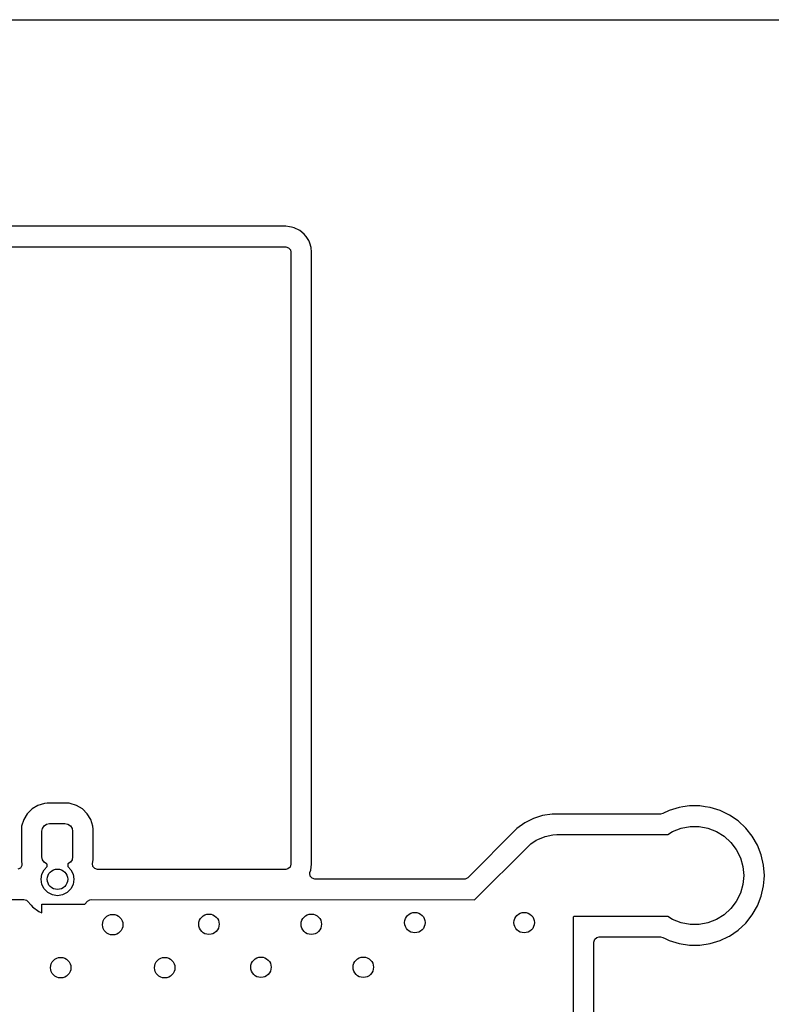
# Model space of a CAD drawing. Extents: x 70 to 224, y -154 to -54.
# Tile 54 of 55: x 187 to 205, y -78 to -54. Entities that reach past the tile are written whole.
import ezdxf

# ---------------------------------------------------------------- set-up
doc = ezdxf.new("R2010")
doc.units = 0
doc.layers.add('BLACK', color=7, linetype='CONTINUOUS')

msp = doc.modelspace()

# ---------------------------------------------------------------- linework, layer by layer
at = {"layer": 'BLACK', "linetype": 'CONTINUOUS'}
for p, q in [((108.90071, -54.15), (218.89929, -54.15)), ((193.255998, -59.1945), (184.313281, -59.1945)), ((193.256, -59.1945), (193.255998, -59.1945)), ((193.350944, -59.20815), (193.256, -59.1945)), ((193.398417, -59.214976), (193.350944, -59.20815)), ((193.398422, -59.214977), (193.398417, -59.214976)), ((193.465459, -59.234662), (193.39842, -59.214977)), ((193.39842, -59.214977), (193.398422, -59.214977)), ((193.46546, -59.234662), (193.465459, -59.234662)), ((193.465465, -59.234664), (193.46546, -59.234662)), ((193.596331, -59.29443), (193.465465, -59.234664)), ((193.596333, -59.294431), (193.596331, -59.29443)), ((193.596336, -59.294433), (193.596333, -59.294431)), ((193.70507, -59.388653), (193.596336, -59.294433)), ((193.705072, -59.388656), (193.70507, -59.388653)), ((193.705076, -59.388659), (193.705072, -59.388656)), ((193.747692, -59.437841), (193.705076, -59.388659)), ((193.750825, -59.441457), (193.747692, -59.437841)), ((193.815821, -59.542591), (193.750825, -59.441457)), ((193.828613, -59.562496), (193.815821, -59.542591)), ((193.828616, -59.562502), (193.828613, -59.562496)), ((193.858579, -59.652529), (193.828616, -59.562502)), ((184.059606, -59.7), (193.256, -59.7)), ((193.256, -59.7), (193.323039, -59.719685)), ((193.323039, -59.719685), (193.368794, -59.772489)), ((193.368794, -59.772489), (193.38, -59.824)), ((193.38, -59.824), (193.38, -74.776)), ((193.862741, -59.665033), (193.858579, -59.652529)), ((193.873947, -59.716544), (193.862741, -59.665033)), ((193.8855, -59.824), (193.873947, -59.716544)), ((193.8855, -74.776), (193.8855, -59.824)), ((187.362571, -73.288126), (187.203062, -73.337831)), ((187.362576, -73.288125), (187.362571, -73.288126)), ((187.431885, -73.281827), (187.362576, -73.288125)), ((187.918104, -73.281827), (187.431885, -73.281827)), ((187.918107, -73.281827), (187.918104, -73.281827)), ((187.970096, -73.286551), (187.918107, -73.281827)), ((187.987427, -73.288126), (187.970096, -73.286551)), ((188.146935, -73.33783), (187.987426, -73.288126)), ((187.987426, -73.288126), (187.987427, -73.288126)), ((186.941935, -73.542413), (186.855505, -73.685387)), ((186.941939, -73.542408), (186.941935, -73.542413)), ((187.060081, -73.424266), (186.941939, -73.542408)), ((187.060086, -73.424262), (187.060081, -73.424266)), ((187.20306, -73.337832), (187.060086, -73.424262)), ((187.203062, -73.337831), (187.20306, -73.337832)), ((188.146939, -73.337832), (188.146935, -73.33783)), ((188.289913, -73.424262), (188.146939, -73.337832)), ((188.289918, -73.424266), (188.289913, -73.424262)), ((188.40806, -73.542408), (188.289918, -73.424266)), ((188.408064, -73.542413), (188.40806, -73.542408)), ((188.494494, -73.685387), (188.408064, -73.542413)), ((199.761903, -73.5495), (199.528631, -73.586446)), ((202.408267, -73.5495), (199.761903, -73.5495)), ((202.462068, -73.53722), (202.408267, -73.5495)), ((202.616992, -73.462612), (202.462068, -73.53722)), ((202.860533, -73.387489), (202.616992, -73.462612)), ((202.860539, -73.387488), (202.860533, -73.387489)), ((202.860542, -73.387487), (202.860539, -73.387488)), ((202.955609, -73.373157), (202.860542, -73.387487)), ((203.112559, -73.3495), (202.955609, -73.373157)), ((203.112565, -73.3495), (203.112559, -73.3495)), ((203.367435, -73.3495), (203.112565, -73.3495)), ((203.36744, -73.3495), (203.367435, -73.3495)), ((203.498231, -73.369214), (203.36744, -73.3495)), ((203.619458, -73.387487), (203.498231, -73.369214)), ((203.619462, -73.387488), (203.619458, -73.387487)), ((203.619466, -73.387489), (203.619462, -73.387488)), ((203.863008, -73.462612), (203.619466, -73.387489)), ((204.092626, -73.57319), (203.863006, -73.462612)), ((203.863006, -73.462612), (203.863008, -73.462612)), ((204.092627, -73.573191), (204.092626, -73.57319)), ((204.09263, -73.573193), (204.092627, -73.573191)), ((204.092634, -73.573195), (204.09263, -73.573193)), ((204.303217, -73.716768), (204.092634, -73.573195)), ((186.855503, -73.685391), (186.805799, -73.844899)), ((186.855505, -73.685387), (186.855503, -73.685391)), ((187.354917, -73.837244), (187.415747, -73.7966)), ((187.415747, -73.7966), (187.4875, -73.782327)), ((187.4875, -73.782327), (187.8625, -73.782327)), ((187.8625, -73.782327), (187.934253, -73.7966)), ((187.934253, -73.7966), (187.995083, -73.837244)), ((188.494495, -73.685389), (188.494494, -73.685387)), ((188.5442, -73.844898), (188.494495, -73.685389)), ((199.093565, -73.766657), (198.902488, -73.905484)), ((199.304003, -73.659433), (199.093565, -73.766657)), ((199.528631, -73.586446), (199.304003, -73.659433)), ((204.49005, -73.890123), (204.303217, -73.716768)), ((186.805799, -73.844899), (186.7995, -73.914222)), ((186.7995, -73.914222), (186.7995, -74.650441)), ((187.3, -73.969827), (187.314273, -73.898074)), ((187.3, -74.594827), (187.3, -73.969827)), ((187.314273, -73.898074), (187.354917, -73.837244)), ((187.995083, -73.837244), (188.035727, -73.898074)), ((188.035727, -73.898074), (188.05, -73.969827)), ((188.05, -73.969827), (188.05, -74.594827)), ((188.544201, -73.844903), (188.5442, -73.844898)), ((188.550499, -73.914212), (188.544201, -73.844903)), ((188.550499, -73.91422), (188.550499, -73.914212)), ((188.550499, -73.914221), (188.550499, -73.91422)), ((188.5505, -74.650434), (188.550499, -73.914221)), ((198.902487, -73.905485), (197.703115, -75.104856)), ((198.902488, -73.905484), (198.902487, -73.905485)), ((199.589715, -74.09306), (199.781983, -74.054815)), ((199.781983, -74.054815), (199.88, -74.05)), ((199.88, -74.05), (202.585283, -74.05)), ((202.585283, -74.05), (202.705114, -73.975804)), ((202.705114, -73.975804), (202.911604, -73.895809)), ((202.911604, -73.895809), (203.129278, -73.855119)), ((203.129278, -73.855119), (203.350722, -73.855119)), ((203.350722, -73.855119), (203.568396, -73.895809)), ((203.568396, -73.895809), (203.774886, -73.975804)), ((203.774886, -73.975804), (203.963162, -74.092379)), ((204.648959, -74.089388), (204.49005, -73.890123)), ((199.172893, -74.342893), (199.245606, -74.276989)), ((199.245606, -74.276989), (199.375461, -74.190224)), ((199.375461, -74.190224), (199.408603, -74.168079)), ((199.408603, -74.168079), (199.589715, -74.09306)), ((203.963162, -74.092379), (204.126811, -74.241565)), ((204.126811, -74.241565), (204.260261, -74.418281)), ((204.776393, -74.310112), (204.648959, -74.089388)), ((197.868792, -75.646993), (199.172893, -74.342893)), ((204.260261, -74.418281), (204.358967, -74.61651)), ((204.869508, -74.547363), (204.776393, -74.310112)), ((186.7995, -74.650441), (186.805798, -74.71975)), ((186.805798, -74.71975), (186.805799, -74.719755)), ((186.805799, -74.719755), (186.81183, -74.739109)), ((186.81183, -74.739109), (186.812982, -74.808969)), ((187.314273, -74.66658), (187.3, -74.594827)), ((187.354917, -74.72741), (187.314273, -74.66658)), ((187.415747, -74.768054), (187.354917, -74.72741)), ((187.43, -74.770889), (187.415747, -74.768054)), ((187.43, -74.833356), (187.43, -74.770889)), ((187.934253, -74.768054), (187.93, -74.7689)), ((187.93, -74.7689), (187.93, -74.833356)), ((187.995083, -74.72741), (187.934253, -74.768054)), ((188.035727, -74.66658), (187.995083, -74.72741)), ((188.05, -74.594827), (188.035727, -74.66658)), ((188.533816, -74.758353), (188.538169, -74.739109)), ((188.54376, -74.827511), (188.533816, -74.758353)), ((188.538169, -74.739109), (188.544201, -74.719753)), ((188.544201, -74.719753), (188.5505, -74.650434)), ((193.38, -74.776), (193.360315, -74.843039)), ((193.865024, -74.918416), (193.8855, -74.776)), ((204.358967, -74.61651), (204.419568, -74.829501)), ((204.926222, -74.795843), (204.869508, -74.547363)), ((186.776181, -74.868362), (186.713113, -74.89843)), ((186.812982, -74.808969), (186.776181, -74.868362)), ((187.28, -75.142077), (187.299577, -75.01847)), ((187.299577, -75.01847), (187.356393, -74.906963)), ((187.356393, -74.906963), (187.43, -74.833356)), ((187.93, -74.833356), (188.003607, -74.906963)), ((188.003607, -74.906963), (188.060423, -75.01847)), ((188.060423, -75.01847), (188.08, -75.142077)), ((188.589515, -74.880315), (188.54376, -74.827511)), ((188.656554, -74.9), (188.589515, -74.880315)), ((193.256, -74.9), (188.656554, -74.9)), ((193.307511, -74.888794), (193.256, -74.9)), ((193.360315, -74.843039), (193.307511, -74.888794)), ((193.843879, -74.994826), (193.847616, -74.977699)), ((193.853737, -75.063997), (193.843879, -74.994826)), ((193.847616, -74.977699), (193.865023, -74.91842)), ((193.865023, -74.91842), (193.865024, -74.918416)), ((204.419568, -74.829501), (204.44, -75.05)), ((204.926534, -74.800005), (204.926222, -74.795843)), ((204.945268, -75.049995), (204.926534, -74.800005)), ((187.299577, -75.265684), (187.28, -75.142077)), ((188.08, -75.142077), (188.060423, -75.265684)), ((193.899426, -75.116858), (193.853737, -75.063997)), ((193.96644, -75.136626), (193.899426, -75.116858)), ((197.615279, -75.141175), (193.96644, -75.136626)), ((197.641792, -75.138341), (197.615279, -75.141175)), ((197.703115, -75.104856), (197.641792, -75.138341)), ((204.44, -75.05), (204.419568, -75.270499)), ((204.926222, -75.304157), (204.938648, -75.138341)), ((204.938648, -75.138341), (204.945268, -75.050004)), ((204.945268, -75.050004), (204.945268, -75.049995)), ((187.356393, -75.377191), (187.299577, -75.265684)), ((187.444886, -75.465684), (187.356393, -75.377191)), ((187.556393, -75.5225), (187.444886, -75.465684)), ((187.915114, -75.465684), (187.803607, -75.5225)), ((188.003607, -75.377191), (187.915114, -75.465684)), ((188.060423, -75.265684), (188.003607, -75.377191)), ((204.358967, -75.48349), (204.260261, -75.681719)), ((204.419568, -75.270499), (204.358967, -75.48349)), ((204.869508, -75.552637), (204.926222, -75.304157)), ((182.359744, -75.627655), (186.855472, -75.633261)), ((186.855472, -75.633261), (186.922482, -75.653028)), ((186.922482, -75.653028), (186.947463, -75.674288)), ((186.947463, -75.674288), (186.947466, -75.674291)), ((186.947466, -75.674291), (186.947467, -75.674293)), ((186.947467, -75.674293), (187.037361, -75.77413)), ((187.68, -75.542077), (187.556393, -75.5225)), ((187.803607, -75.5225), (187.68, -75.542077)), ((188.346997, -75.747077), (188.410689, -75.67634)), ((188.410689, -75.67634), (188.470173, -75.639693)), ((188.470173, -75.639693), (188.502981, -75.635315)), ((188.502981, -75.635315), (197.868792, -75.646993)), ((204.260261, -75.681719), (204.126811, -75.858435)), ((204.776393, -75.789888), (204.869508, -75.552637)), ((187.037361, -75.77413), (187.074129, -75.814965)), ((187.074129, -75.814965), (187.227265, -75.926225)), ((187.227265, -75.926225), (187.22727, -75.926228)), ((187.22727, -75.926228), (187.3, -75.958609)), ((187.3, -75.958609), (187.3, -75.747077)), ((187.3, -75.747077), (188.346997, -75.747077)), ((204.126811, -75.858435), (203.963162, -76.007621)), ((204.648959, -76.010612), (204.776393, -75.789888)), ((200.279044, -76.065169), (200.270284, -79.876285)), ((200.294214, -76.05), (200.279044, -76.065169)), ((202.585283, -76.05), (200.294214, -76.05)), ((202.705114, -76.124196), (202.585283, -76.05)), ((202.911604, -76.204191), (202.705114, -76.124196)), ((203.129278, -76.244881), (202.911604, -76.204191)), ((203.568396, -76.204191), (203.350722, -76.244881)), ((203.774886, -76.124196), (203.568396, -76.204191)), ((203.963162, -76.007621), (203.774886, -76.124196)), ((204.303217, -76.383232), (204.49005, -76.209877)), ((204.49005, -76.209877), (204.648959, -76.010612)), ((203.350722, -76.244881), (203.129278, -76.244881)), ((204.092634, -76.526805), (204.303217, -76.383232)), ((200.781445, -77.414474), (200.783147, -76.674215)), ((200.783147, -76.674215), (200.802986, -76.607221)), ((200.802986, -76.607221), (200.855895, -76.561587)), ((200.855895, -76.561587), (200.907147, -76.5505)), ((200.907147, -76.5505), (202.408267, -76.5505)), ((202.408267, -76.5505), (202.462068, -76.56278)), ((202.462068, -76.56278), (202.520667, -76.590999)), ((202.520667, -76.590999), (202.616992, -76.637387)), ((202.616992, -76.637387), (202.616993, -76.637387)), ((202.616993, -76.637387), (202.616996, -76.637389)), ((202.616996, -76.637389), (202.860542, -76.712513)), ((203.619458, -76.712513), (203.863004, -76.637389)), ((203.863004, -76.637389), (204.068617, -76.538371)), ((204.068617, -76.538371), (204.092626, -76.526809)), ((204.092626, -76.526808), (204.092634, -76.526805)), ((204.092626, -76.526809), (204.092626, -76.526808)), ((202.860542, -76.712513), (203.112565, -76.7505)), ((203.112565, -76.7505), (203.367435, -76.7505)), ((203.367435, -76.7505), (203.619458, -76.712513)), ((200.775783, -79.877447), (200.781445, -77.414474))]:
    msp.add_line(p, q, dxfattribs=at)
at = {"layer": 'BLACK'}
for centre in [(187.68, -75.142077), (196.41, -76.2), (199.08, -76.2), (189.03, -76.25), (191.38, -76.24), (193.88, -76.24), (187.76, -77.3), (190.3, -77.3), (192.65, -77.29), (195.15, -77.29)]:
    msp.add_circle(centre, 0.25, dxfattribs=at)

doc.saveas('drawing.dxf')
